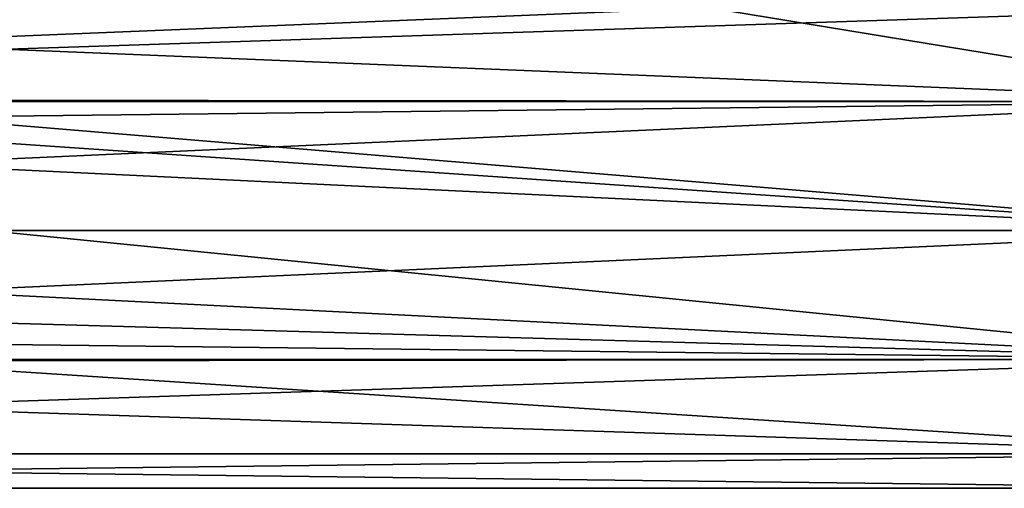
# Model space of a CAD drawing. Header units: metres. Extents: x -148 to 148, y -23 to 82.
# Tile 9 of 19: x 15 to 103, y -23 to 19. Entities that reach past the tile are written whole.
import ezdxf

# ---------------------------------------------------------------- set-up
doc = ezdxf.new("R2010")
doc.units = ezdxf.units.M
doc.layers.add('solid_26529810', color=7, linetype='CONTINUOUS')

msp = doc.modelspace()

# ---------------------------------------------------------------- linework, layer by layer
at = {"layer": 'solid_26529810'}
for points in [[(-127.5, 11.5, 19.918585), (127.5, 11.5, 19.918585), (127.5, 19.918585, 11.5)], [(76.478523, 19.8428, 11.630276), (-127.5, 11.5, 19.918585), (127.5, 19.918585, 11.5)], [(76.478523, 19.8428, 11.630276), (-76.521477, 19.8428, 11.630276), (-127.5, 11.5, 19.918585)], [(-76.478943, 19.842804, -11.630266), (76.521057, 19.842804, -11.630266), (127.5, 11.5, -19.918585)], [(-0.020845, 11.621899, -19.847708), (-76.478943, 19.842804, -11.630266), (127.5, 11.5, -19.918585)], [(76.521057, 19.842804, -11.630266), (127.5, 19.918585, -11.5), (127.5, 11.5, -19.918585)], [(-127.5, 0, 23), (127.5, 0, 23), (127.5, 11.5, 19.918585)], [(-127.5, 11.5, 19.918585), (-127.5, 0, 23), (127.5, 11.5, 19.918585)], [(5.95536, 10.107924, -20.659861), (-0.020845, 11.621899, -19.847708), (127.5, 11.5, -19.918585)], [(5.95536, 10.107924, -20.659861), (127.5, 11.5, -19.918585), (127.5, 0, -23)], [(8.599755, 8.15342, -21.506319), (5.95536, 10.107924, -20.659861), (127.5, 0, -23)], [(10.56068, 5.625841, -22.301344), (8.599755, 8.15342, -21.506319), (127.5, 0, -23)], [(10.56068, 5.625841, -22.301344), (127.5, 0, -23), (12.069973, 0, -23)], [(12.069973, 0, -23), (127.5, 0, -23), (127.5, -11.5, -19.918585)], [(-127.5, -11.5, 19.918585), (127.5, -11.5, 19.918585), (127.5, 0, 23)], [(-127.5, 0, 23), (-127.5, -11.5, 19.918585), (127.5, 0, 23)], [(10.57597, -5.599103, -22.308071), (12.069973, 0, -23), (127.5, -11.5, -19.918585)], [(8.629126, -8.124633, -21.51721), (10.57597, -5.599103, -22.308071), (127.5, -11.5, -19.918585)], [(5.995678, -10.085765, -20.670689), (8.629126, -8.124633, -21.51721), (127.5, -11.5, -19.918585)], [(0.020835, -11.6219, -19.847706), (5.995678, -10.085765, -20.670689), (127.5, -11.5, -19.918585)], [(-127.5, -19.918585, 11.5), (127.5, -19.918585, 11.5), (127.5, -11.5, 19.918585)], [(-127.5, -11.5, 19.918585), (-127.5, -19.918585, 11.5), (127.5, -11.5, 19.918585)], [(-127.5, -19.918585, -11.5), (-127.5, -11.5, -19.918585), (127.5, -19.918585, -11.5)], [(0.020835, -11.6219, -19.847706), (127.5, -19.918585, -11.5), (-127.5, -11.5, -19.918585)], [(0.020835, -11.6219, -19.847706), (127.5, -11.5, -19.918585), (127.5, -19.918585, -11.5)], [(-127.5, -23), (127.5, -23), (127.5, -19.918585, 11.5)], [(-127.5, -19.918585, 11.5), (-127.5, -23), (127.5, -19.918585, 11.5)], [(-127.5, -19.918585, -11.5), (127.5, -23), (-127.5, -23)], [(-127.5, -19.918585, -11.5), (127.5, -19.918585, -11.5), (127.5, -23)]]:
    msp.add_3dface(points, dxfattribs=at)

doc.saveas('drawing.dxf')
